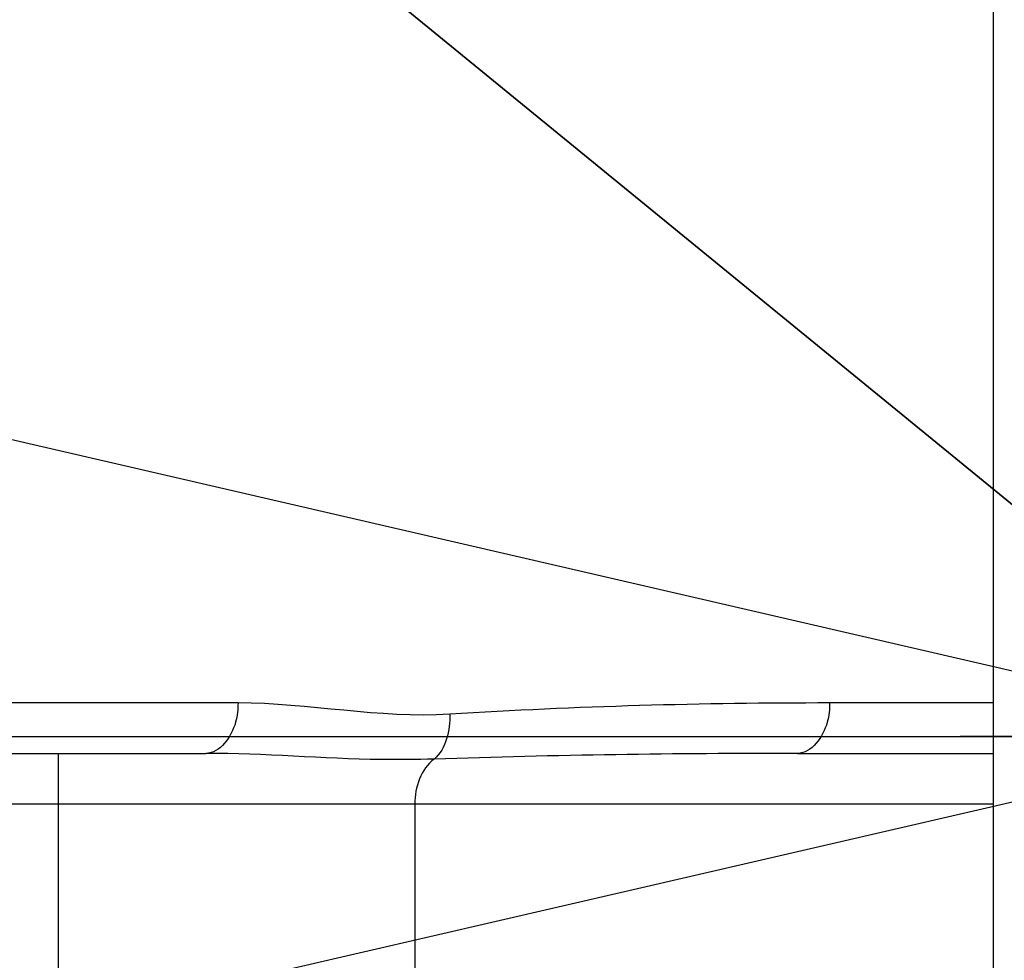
# Model space of a CAD drawing. Header units: millimetres. Extents: x 0 to 12486, y 0 to 8400.
# Tile 47 of 111: x 6360 to 6419, y 1973 to 2029. Entities that reach past the tile are written whole.
import ezdxf

# ---------------------------------------------------------------- set-up
doc = ezdxf.new("R2010")
doc.units = ezdxf.units.MM
doc.header["$LTSCALE"] = 653.4
doc.linetypes.add('CENTER', pattern=[0.6, 0.375, -0.075, 0.075, -0.075])
doc.layers.get('0').update_dxf_attribs({"linetype": 'CONTINUOUS'})
for name, color, linetype in [('03__ASM_ALL_CURVES', 7, 'CONTINUOUS'), ('1_DXF_AXIS', 7, 'CONTINUOUS'), ('304103000034DXF_CONTINUOUS_LINE', 7, 'CONTINUOUS'), ('304105000340DXF_CONTINUOUS_LINE', 7, 'CONTINUOUS'), ('DRW0004_DXF_DIMENSION', 7, 'CONTINUOUS')]:
    doc.layers.add(name, color=color, linetype=linetype)
doc.styles.get("Standard").update_dxf_attribs({"font": 'txt', "width": 0.7})
doc.dimstyles.new('DIMSTYLE_1', dxfattribs={"dimtxt": 100, "dimasz": 60, "dimexe": 1.5, "dimexo": 0, "dimgap": 2.5, "dimtad": 0, "dimtih": 1, "dimtoh": 1, "dimdec": 1, "dimdsep": 46, "dimtxsty": 'Standard', "dimblk": '_FILLED', "dimblk1": '_FILLED', "dimblk2": '_FILLED', "dimcen": 0.09, "dimclrt": 5, "dimazin": 2, "dimtp": 0.5, "dimtm": 0.5, "dimtfac": 1, "dimtdec": 65535, "dimtofl": 0, "dimtmove": 0, "dimatfit": 3, "dimldrblk": '_FILLED', "dimfxl": 0, "dimtolj": 1, "dimarcsym": 0})
doc.dimstyles.new('DIMSTYLE_4', dxfattribs={"dimtxt": 100, "dimasz": 60, "dimexe": 1.5, "dimexo": 0, "dimtad": 1, "dimdsep": 46, "dimtxsty": 'Standard', "dimblk": '_FILLED', "dimblk1": '_FILLED', "dimblk2": '_FILLED', "dimcen": 0.09, "dimclrt": 5, "dimazin": 2, "dimtp": 0.8, "dimtm": 0.8, "dimtfac": 1, "dimtofl": 0, "dimtmove": 0, "dimatfit": 3, "dimldrblk": '_FILLED', "dimfxl": 0, "dimtolj": 1, "dimarcsym": 0})

# ---------------------------------------------------------------- blocks, each defined once
blk = doc.blocks.new('*D1')
at = {"layer": 'DRW0004_DXF_DIMENSION', "color": 2, "linetype": 'Continuous'}
for start, end in [(285.876118, 360), (193, 267.297394)]:
    blk.add_arc((6436.31, 1986.422), 862.669, start, end, dxfattribs=at)
for points in [[(7303.889, 1926.215), (7298.979, 1986.422), (7289.897, 1926.702)], [(5618.035, 1736.217), (5595.752, 1792.364), (5604.512, 1732.595)]]:
    blk.add_solid(points, dxfattribs=at)
at = {"layer": 'DRW0004_DXF_DIMENSION', "color": 5, "linetype": 'Continuous', "insert": (6533.967, 1179.298), "char_height": 100, "width": 276.66667, "attachment_point": 2, "line_spacing_factor": 0.9}
blk.add_mtext('167\\fgdt;{\\fgdt;~}', dxfattribs=at)
blk = doc.blocks.new('_FILLED')
at = {"color": 0, "linetype": 'ByBlock'}
blk.add_solid([(0, 0), (-1, 0.11667), (-1, -0.11667)], dxfattribs=at)
blk = doc.blocks.new('*D2')
at = {"layer": 'DRW0004_DXF_DIMENSION', "color": 2, "linetype": 'Continuous'}
for start, end in [(92.702606, 167), (0, 74.123882)]:
    blk.add_arc((6436.31, 1986.422), 862.669, start, end, dxfattribs=at)
for points in [[(5604.512, 2240.249), (5595.752, 2180.48), (5618.035, 2236.627)], [(7289.897, 2046.142), (7298.979, 1986.422), (7303.889, 2046.629)]]:
    blk.add_solid(points, dxfattribs=at)
at = {"layer": 'DRW0004_DXF_DIMENSION', "color": 5, "linetype": 'Continuous', "insert": (6533.967, 2893.545), "char_height": 100, "width": 276.66667, "attachment_point": 2, "line_spacing_factor": 0.9}
blk.add_mtext('167\\fgdt;{\\fgdt;~}', dxfattribs=at)
blk = doc.blocks.new('*D8')
at = {"layer": 'DRW0004_DXF_DIMENSION', "color": 2, "linetype": 'Continuous'}
for p, q in [((6436.31, 1986.422), (5322.281, 2896.335)), ((6057.417, 2295.893), (6057.417, 2295.893)), ((6057.417, 2295.893), (6436.31, 1986.422))]:
    blk.add_line(p, q, dxfattribs=at)
at = {"layer": 'DRW0004_DXF_DIMENSION', "color": 2, "linetype": 'Continuous', "xscale": 60, "yscale": 60, "zscale": 60, "rotation": 320.7594336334}
blk.add_blockref('_FILLED', (6057.417, 2295.893), dxfattribs=at)
at = {"layer": 'DRW0004_DXF_DIMENSION', "color": 5, "linetype": 'Continuous', "insert": (5780.854, 2683.179), "char_height": 100, "width": 490, "attachment_point": 3, "rotation": 320.75887, "line_spacing_factor": 0.9}
blk.add_mtext('R489.22', dxfattribs=at)

msp = doc.modelspace()

# ---------------------------------------------------------------- linework, layer by layer
at = {"color": 2, "linetype": 'Continuous'}
for q in [(4631.407, 2403.117), (4631.407, 1569.727)]:
    msp.add_line((6436.31, 1986.422), q, dxfattribs=at)
for radius in [489.216, 316]:
    msp.add_circle((6436.31, 1986.422), radius, dxfattribs=at)
at = {"layer": '03__ASM_ALL_CURVES', "color": 4, "linetype": 'Continuous'}
for p, q in [((6436.31, 1986.422), (4631.407, 2403.117)), ((6436.31, 1986.422), (4631.407, 1569.727)), ((4881.93, 1986.422), (8288.69, 1986.422))]:
    msp.add_line(p, q, dxfattribs=at)
for radius in [489.216, 316]:
    msp.add_circle((6436.31, 1986.422), radius, dxfattribs=at)
at = {"layer": '1_DXF_AXIS', "color": 7, "linetype": 'CENTER'}
msp.add_line((6436.31, 1986.422), (6416.31, 1986.422), dxfattribs=at)
at = {"layer": '304103000034DXF_CONTINUOUS_LINE', "color": 9, "linetype": 'Continuous'}
for p, q in [((6373.309, 1988.422), (6352.302, 1988.422)), ((6418.279, 1988.422), (6408.536, 1988.422)), ((6362.622, 1965.422), (6362.622, 1985.422)), ((6350.31, 1982.422), (6418.279, 1982.422)), ((6383.835, 1982.422), (6383.835, 1968.422))]:
    msp.add_line(p, q, dxfattribs=at)
at = {"layer": '304103000034DXF_CONTINUOUS_LINE', "color": 7, "linetype": 'Continuous'}
for p, q in [((6350.31, 1985.422), (6371.397, 1985.422)), ((6406.624, 1985.422), (6418.279, 1985.422))]:
    msp.add_line(p, q, dxfattribs=at)
msp.add_arc((6436.31, 1986.422), 225, 72.65327, 219.29549, dxfattribs=at)
at = {"layer": '304103000034DXF_CONTINUOUS_LINE', "color": 9, "linetype": 'Continuous'}
msp.add_arc((6405.974, 1331.333), 654.089, 89.943081, 91.839258, dxfattribs=at)
for points, knots in [([(6373.309, 1988.422), (6373.309, 1988.036), (6373.209, 1986.849), (6372.25, 1985.422), (6371.397, 1985.422)], [0, 0, 0, 0, 0.311355, 1, 1, 1, 1]), ([(6408.536, 1988.422), (6408.536, 1988.036), (6408.436, 1986.849), (6407.477, 1985.422), (6406.624, 1985.422)], [0, 0, 0, 0, 0.311355, 1, 1, 1, 1]), ([(6384.981, 1985.085), (6383.929, 1985.052), (6379.397, 1985.005), (6374.874, 1985.422), (6371.397, 1985.422)], [0, 0, 0, 0, 0.232329, 1, 1, 1, 1])]:
    msp.add_open_spline(points, degree=3, knots=knots, dxfattribs=at)
for points in [[(6385.916, 1987.749), (6381.716, 1987.482), (6377.517, 1988.422), (6373.309, 1988.422)], [(6408.536, 1988.422), (6400.993, 1988.422), (6393.444, 1988.226), (6385.916, 1987.749)], [(6385.916, 1987.749), (6385.951, 1986.808), (6385.703, 1985.688), (6384.98, 1985.085)], [(6384.981, 1985.085), (6384.201, 1984.514), (6383.835, 1983.388), (6383.835, 1982.422)]]:
    msp.add_open_spline(points, degree=3, dxfattribs=at)
at = {"layer": '304105000340DXF_CONTINUOUS_LINE', "color": 7, "linetype": 'Continuous'}
msp.add_line((6418.279, 2041.043), (6418.279, 1971.8), dxfattribs=at)

# ---------------------------------------------------------------- dimensions: what is measured, and where the dimension line sits
at = {"layer": 'DRW0004_DXF_DIMENSION', "color": 2, "linetype": 'Continuous'}
dim = msp.add_radius_dim(center=(6436.31, 1986.422), mpoint=(6057.417, 2295.893), text='R<>', dimstyle='DIMSTYLE_4', override={"dimpost": '<>'}, dxfattribs=at)
dim.commit()
dim.dimension.update_dxf_attribs({"geometry": '*D8', "text_midpoint": (5559.475, 2799.438), "dimtype": 164})
for base, line1, line2, picture, middle in [((6533.967, 2843.545), ((7290.352, 1986.422), (7298.979, 1986.422)), ((5604.157, 2178.54), (5595.752, 2180.48)), '*D2', (6533.967, 2843.545)), ((6533.967, 1129.298), ((5604.157, 1794.304), (5595.752, 1792.364)), ((7290.352, 1986.422), (7298.979, 1986.422)), '*D1', (6533.967, 1129.298))]:
    dim = msp.add_angular_dim_2l(base=base, line1=line1, line2=line2, dimstyle='DIMSTYLE_1', dxfattribs=at)
    dim.commit()
    dim.dimension.update_dxf_attribs({"geometry": picture, "text_midpoint": middle, "dimtype": 162})

doc.saveas('drawing.dxf')
